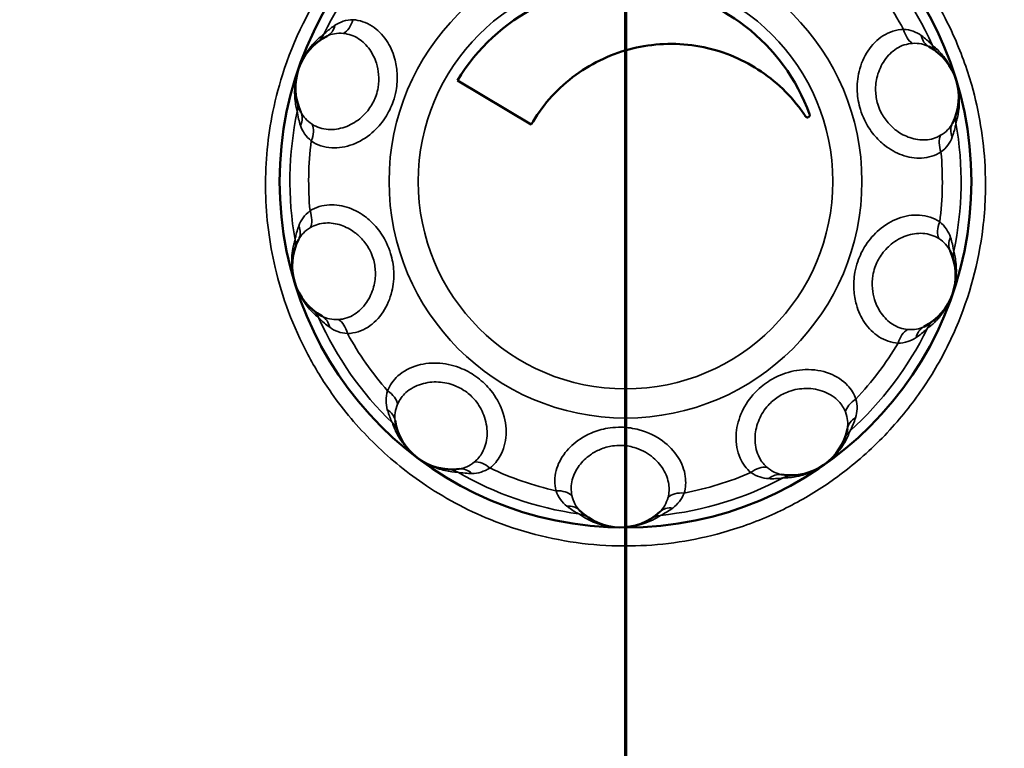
# Model space of a CAD drawing. Header units: inches. Extents: x 0 to 93.5, y 0 to 66.1.
# Tile 55 of 256: x 29.1 to 32.5, y 39.1 to 41.6. Entities that reach past the tile are written whole.
import ezdxf

# ---------------------------------------------------------------- set-up
doc = ezdxf.new("R2010")
doc.units = ezdxf.units.IN
doc.header["$LTSCALE"] = 4
doc.header["$MEASUREMENT"] = 0
for name, color, linetype, lineweight in [('Dimension (ANSI)', 7, 'Continuous', 25), ('Section Line (ANSI)', 7, 'Continuous', 70), ('Visible (ANSI)', 7, 'Continuous', 50), ('Visible Narrow (ANSI)', 7, 'Continuous', 35)]:
    doc.layers.add(name, color=color, linetype=linetype, lineweight=lineweight)
doc.styles.add('Note Text (ANSI)', font='arial.ttf')
doc.dimstyles.new('Default (ANSI)', dxfattribs={"dimscale": 4, "dimtxt": 0.24, "dimasz": 0.098425, "dimexe": 0.125, "dimexo": 0.0625, "dimgap": 0.031496, "dimtad": 0, "dimtih": 1, "dimtoh": 1, "dimrnd": 1e-08, "dimzin": 4, "dimdsep": 46, "dimtxsty": 'Note Text (ANSI)', "dimcen": 0.09, "dimdle": 0.393701, "dimclrd": 256, "dimclre": 256, "dimclrt": 256, "dimadec": 0, "dimazin": 1, "dimtfac": 0.5, "dimtofl": 0, "dimtmove": 0, "dimatfit": 3, "dimfxl": 1, "dimtolj": 1, "dimtzin": 4, "dimlwd": -1, "dimlwe": -1, "dimarcsym": 0})

# ---------------------------------------------------------------- blocks, each defined once
blk = doc.blocks.new('2dTransSection0')
at = {"layer": 'Section Line (ANSI)', "linetype": 'Continuous'}
blk.add_line((7.79815, 12.2311), (7.79815, 6.18903), dxfattribs=at)
blk = doc.blocks.new('*D16')
at = {"layer": 'Defpoints', "color": 0, "transparency": 16777216}
for p in [(15.4446, 45.9182), (30.9951, 45.9182), (21.6498, 28.5826)]:
    blk.add_point(p, dxfattribs=at)
at = {"layer": 'Dimension (ANSI)', "transparency": 16777216}
for p, q in [((30.7451, 45.9182), (14.9446, 45.9182)), ((15.4446, 28.9763), (15.4446, 45.5245)), ((21.3998, 28.5826), (14.9446, 28.5826))]:
    blk.add_line(p, q, dxfattribs=at)
for points in [[(15.379, 45.5245), (15.5102, 45.5245), (15.4446, 45.9182)], [(15.379, 28.9763), (15.5102, 28.9763), (15.4446, 28.5826)]]:
    blk.add_solid(points, dxfattribs=at)
at = {"layer": 'Dimension (ANSI)', "transparency": 16777216, "insert": (14.3376, 35.6778), "char_height": 0.96, "attachment_point": 1, "rotation": 90, "style": 'Note Text (ANSI)'}
blk.add_mtext('\\A1;17.34', dxfattribs=at)

msp = doc.modelspace()

# ---------------------------------------------------------------- linework, layer by layer
at = {"layer": 'Visible (ANSI)'}
msp.add_line((30.6189, 41.4007), (30.87, 41.2498), dxfattribs=at)
for centre, radius in [((31.1926, 37.2174), 8.189), ((31.1926, 37.2174), 6.1811), ((31.1926, 37.2174), 5.8661), ((31.1926, 37.2174), 5.748), ((31.1926, 41.056), 1.1817)]:
    msp.add_circle(centre, radius, dxfattribs=at)
for centre, radius, start, end in [((31.1926, 41.056), 0.6693, 20.0338, 148.9975), ((30.262, 41.3764), 0.1969, 116.8001, 205.195), ((32.1339, 41.3437), 0.1969, 332.8001, 61.195), ((30.2513, 40.7682), 0.1969, 152.8001, 241.195), ((32.1232, 40.7355), 0.1969, 296.8001, 25.195), ((30.6002, 40.2699), 0.1969, 188.8001, 277.195), ((31.7571, 40.2497), 0.1969, 260.8001, 349.195), ((31.1754, 40.0719), 0.1969, 224.8001, 313.195)]:
    msp.add_arc(centre, radius, start, end, dxfattribs=at)
for points, knots in [([(30.87, 41.2498), (30.9045, 41.3098), (30.9534, 41.3668), (31.0699, 41.4563), (31.1375, 41.4888), (31.2711, 41.5248), (31.3461, 41.5306), (31.4919, 41.5115), (31.5628, 41.4866), (31.6828, 41.4174), (31.7398, 41.3685), (31.7926, 41.2998), (31.8002, 41.2891), (31.8074, 41.2782)], [4.225384, 4.225384, 4.225384, 4.225384, 4.752695, 4.752695, 5.280007, 5.280007, 5.809088, 5.809088, 6.338169, 6.338169, 6.867225, 6.867225, 6.961488, 6.961488, 6.961488, 6.961488]), ([(31.8214, 41.2852), (31.8216, 41.2846), (31.8218, 41.2839), (31.8219, 41.2821), (31.8218, 41.2811), (31.8212, 41.2792), (31.8207, 41.2782), (31.8193, 41.2766), (31.8184, 41.276), (31.8175, 41.2755), (31.8167, 41.2751), (31.8156, 41.2748), (31.8135, 41.2746), (31.8125, 41.2748), (31.8106, 41.2754), (31.8097, 41.2759), (31.8083, 41.2771), (31.8078, 41.2776), (31.8074, 41.2782)], [0.09479253, 0.09479253, 0.09479253, 0.09479253, 0.09999306, 0.09999306, 0.1074931, 0.1074931, 0.11534937, 0.11534937, 0.12320565, 0.12320565, 0.12320565, 0.13102169, 0.13102169, 0.13883774, 0.13883774, 0.14646688, 0.14646688, 0.15179259, 0.15179259, 0.15179259, 0.15179259])]:
    msp.add_open_spline(points, degree=3, knots=knots, dxfattribs=at)
at = {"layer": 'Visible Narrow (ANSI)'}
for centre, radius in [((31.1926, 37.2174), 6.3662), ((31.1926, 37.2174), 5.8268), ((31.1926, 37.2174), 5.7874), ((31.1926, 41.056), 1.1817), ((31.1926, 41.056), 0.8076), ((31.1926, 41.056), 0.7083)]:
    msp.add_circle(centre, radius, dxfattribs=at)
for radius, start, end in [(1.1463, 132, 153.9951), (1.1463, 24, 45.9951), (1.0823, 28.667, 41.3281), (1.1463, 168, 189.9951), (1.1463, 348, 9.9951), (1.0823, 172.667, 185.3281), (1.0823, 352.667, 5.3281), (1.1463, 204, 225.9951), (1.0823, 208.667, 221.3281), (1.1463, 312, 333.9951), (1.0823, 316.667, 329.3281), (1.1463, 240, 261.9951), (1.0823, 244.667, 257.3281), (1.0823, 280.667, 293.3281), (1.1463, 276, 297.9951)]:
    msp.add_arc((31.1926, 41.056), radius, start, end, dxfattribs=at)
for centre, major_axis, ratio, start_param, end_param in [((30.2159, 41.6352), (-0.0068, -0.0784), 0.636227, 0.4005, 1.273867), ((30.1377, 41.6224), (0.0355, -0.0703), 0.76281, 0, 0.741967), ((32.1889, 41.6007), (-0.0041, 0.0786), 0.636227, 1.867726, 2.741092), ((30.0916, 41.5931), (0.0487, -0.0619), 0.999197, 0, 0.450797), ((32.2666, 41.5852), (-0.0379, -0.069), 0.76281, 5.541218, 6.283185), ((32.3117, 41.5542), (-0.0508, -0.0602), 0.999197, 5.832388, 6.283185), ((29.9944, 41.3107), (0.0765, 0.0188), 0.999197, 5.832388, 6.283185), ((30.0126, 41.2591), (0.0712, 0.0335), 0.76281, 5.541218, 6.283185), ((32.399, 41.2686), (-0.0758, 0.0215), 0.999197, 0, 0.450797), ((30.0664, 41.2009), (-0.0429, -0.066), 0.636227, 1.867726, 2.741092), ((32.379, 41.2177), (-0.07, 0.036), 0.76281, 0, 0.741967), ((32.3232, 41.1614), (-0.0406, 0.0675), 0.636227, 0.4005, 1.273867), ((30.062, 40.9505), (0.0406, -0.0675), 0.636227, 0.4005, 1.273867), ((30.0062, 40.8942), (0.07, -0.036), 0.76281, 0, 0.741967), ((32.3188, 40.911), (0.0429, 0.066), 0.636227, 1.867726, 2.741092), ((32.3726, 40.8528), (-0.0712, -0.0335), 0.76281, 5.541218, 6.283185), ((29.9862, 40.8433), (0.0758, -0.0215), 0.999197, 0, 0.450797), ((32.3908, 40.8013), (-0.0765, -0.0188), 0.999197, 5.832388, 6.283185), ((30.0735, 40.5577), (0.0508, 0.0602), 0.999197, 5.832388, 6.283185), ((30.1186, 40.5267), (0.0379, 0.069), 0.76281, 5.541218, 6.283185), ((30.1963, 40.5112), (0.0041, -0.0786), 0.636227, 1.867726, 2.741092), ((32.2936, 40.5189), (-0.0487, 0.0619), 0.999197, 0, 0.450797), ((32.1693, 40.4767), (0.0068, 0.0784), 0.636227, 0.4005, 1.273867), ((32.2475, 40.4895), (-0.0355, 0.0703), 0.76281, 0, 0.741967), ((30.3399, 40.3061), (0.0725, -0.0308), 0.636227, 0.4005, 1.273867), ((32.0185, 40.2767), (0.0735, 0.0282), 0.636227, 1.867726, 2.741092), ((30.3279, 40.2278), (0.0778, 0.012), 0.76281, 0, 0.741967), ((30.3416, 40.1748), (0.0739, 0.0272), 0.999197, 0, 0.450797), ((32.0278, 40.198), (-0.0773, 0.0148), 0.76281, 5.541218, 6.283185), ((32.0123, 40.1456), (-0.0729, 0.0297), 0.999197, 5.832388, 6.283185), ((30.7067, 40.0297), (0.0495, -0.0612), 0.636227, 1.867726, 2.741092), ((30.5801, 39.9951), (0.0058, 0.0785), 0.999197, 5.832388, 6.283185), ((30.6347, 39.9965), (-0.0099, 0.0781), 0.76281, 5.541218, 6.283185), ((31.6423, 40.0133), (0.0516, 0.0594), 0.636227, 0.4005, 1.273867), ((31.713, 39.9776), (0.0126, 0.0777), 0.76281, 0, 0.741967), ((31.7676, 39.9743), (-0.003, 0.0787), 0.999197, 0, 0.450797), ((30.9435, 39.9481), (0.0767, 0.0177), 0.636227, 0.4005, 1.273867), ((31.4028, 39.9401), (0.0761, -0.0204), 0.636227, 1.867726, 2.741092), ((30.9798, 39.8777), (0.0559, 0.0555), 0.76281, 0, 0.741967), ((31.364, 39.871), (-0.0539, 0.0574), 0.76281, 5.541218, 6.283185), ((31.022, 39.8429), (0.0438, 0.0654), 0.999197, 0, 0.450797), ((31.3206, 39.8377), (-0.0415, 0.0669), 0.999197, 5.832388, 6.283185)]:
    msp.add_ellipse(centre, major_axis=major_axis, ratio=ratio, start_param=start_param, end_param=end_param, dxfattribs=at)
for points, knots in [([(31.1926, 42.2804), (31.1534, 42.2804), (31.1141, 42.2785), (30.9495, 42.2627), (30.8265, 42.2311), (30.6503, 42.1559), (30.5913, 42.1247), (30.4674, 42.0461), (30.4031, 41.9957), (30.2866, 41.8843), (30.2344, 41.8234), (30.1158, 41.6554), (30.0588, 41.5399), (30.0059, 41.3729), (29.9939, 41.3252), (29.9687, 41.1929), (29.9614, 41.1063), (29.965, 40.9332), (29.976, 40.8467), (30.0196, 40.6608), (30.057, 40.5602), (30.1316, 40.4197), (30.1588, 40.3753), (30.2301, 40.2742), (30.2772, 40.2183), (30.3816, 40.1151), (30.4388, 40.0678), (30.5712, 39.9772), (30.6491, 39.9351), (30.8309, 39.8612), (30.9359, 39.8338), (31.0983, 39.814), (31.153, 39.811), (31.3083, 39.8129), (31.4081, 39.8265), (31.5661, 39.8682), (31.6256, 39.8889), (31.7359, 39.937), (31.7869, 39.9637), (31.8849, 40.024), (31.9316, 40.0576), (32.0281, 40.1376), (32.0766, 40.1852), (32.1618, 40.2835), (32.1997, 40.3346), (32.2669, 40.4417), (32.2962, 40.4976), (32.3683, 40.6648), (32.399, 40.7792), (32.4218, 40.9666), (32.4242, 41.0376), (32.416, 41.2014), (32.4008, 41.2936), (32.3585, 41.4426), (32.3375, 41.5001), (32.2948, 41.5946), (32.2753, 41.6326), (32.2175, 41.7317), (32.1752, 41.7917), (32.0795, 41.904), (32.0263, 41.9563), (31.896, 42.0628), (31.8148, 42.1151), (31.6912, 42.1751), (31.6534, 42.1912), (31.5486, 42.2297), (31.4789, 42.2487), (31.3368, 42.2741), (31.2644, 42.2804), (31.1926, 42.2804)], [-17.524975, -17.524975, -17.524975, -17.524975, -17.27098, -17.27098, -16.455013, -16.455013, -16.01666, -16.01666, -15.469434, -15.469434, -14.922203, -14.922203, -14.031768, -14.031768, -13.682316, -13.682316, -13.067613, -13.067613, -12.452905, -12.452905, -11.709235, -11.709235, -11.349225, -11.349225, -10.854344, -10.854344, -10.359457, -10.359457, -9.782521, -9.782521, -9.080342, -9.080342, -8.729966, -8.729966, -8.080923, -8.080923, -7.674103, -7.674103, -7.293414, -7.293414, -6.912724, -6.912724, -6.456978, -6.456978, -6.02183, -6.02183, -5.586678, -5.586678, -4.751644, -4.751644, -4.249841, -4.249841, -3.582778, -3.582778, -3.152129, -3.152129, -2.851762, -2.851762, -2.344528, -2.344528, -1.837289, -1.837289, -1.200262, -1.200262, -0.930527, -0.930527, -0.465266, -0.465266, 0, 0, 0, 0]), ([(30.1191, 41.1941), (30.1394, 41.1804), (30.1633, 41.1724), (30.2122, 41.1694), (30.2369, 41.1733), (30.2839, 41.191), (30.3062, 41.2041), (30.3435, 41.2361), (30.3588, 41.2535), (30.383, 41.2904), (30.3923, 41.3093), (30.3991, 41.3291), (30.4033, 41.3411), (30.4065, 41.3536), (30.4125, 41.3861), (30.4137, 41.4062), (30.4114, 41.4433), (30.4085, 41.4604), (30.3976, 41.4989), (30.3879, 41.5198), (30.3624, 41.5575), (30.3456, 41.5741), (30.3073, 41.5988), (30.2846, 41.6065), (30.2617, 41.6081)], [0, 0, 0, 0, 0.26322, 0.26322, 0.502487, 0.502487, 0.727149, 0.727149, 0.914202, 0.914202, 1.078428, 1.078428, 1.078428, 1.178453, 1.178453, 1.338493, 1.338493, 1.481238, 1.481238, 1.68324, 1.68324, 1.909325, 1.909325, 2.156856, 2.156856, 2.156856, 2.156856]), ([(30.2617, 41.6081), (30.2502, 41.6077), (30.2391, 41.6059), (30.2186, 41.5995), (30.209, 41.5949), (30.2001, 41.5889)], [0, 0, 0, 0, 0.1484936, 0.1484936, 0.2929962, 0.2929962, 0.2929962, 0.2929962]), ([(30.2001, 41.5889), (30.1949, 41.5854), (30.1899, 41.5818), (30.1798, 41.574), (30.1748, 41.5699), (30.1679, 41.5638), (30.1655, 41.5615), (30.1631, 41.5593), (30.1626, 41.5587), (30.1624, 41.5585)], [0, 0, 0, 0, 0.0854116, 0.0854116, 0.1924208, 0.1924208, 0.2766236, 0.2766236, 0.3292503, 0.3292503, 0.3292503, 0.3292503]), ([(32.1423, 41.5752), (32.1178, 41.5744), (32.0937, 41.5668), (32.0524, 41.5404), (32.0347, 41.5228), (32.0071, 41.4809), (31.9968, 41.4571), (31.9854, 41.4093), (31.9832, 41.3863), (31.9854, 41.3422), (31.989, 41.3214), (31.9951, 41.3014), (31.9988, 41.2892), (32.0035, 41.2772), (32.0178, 41.2474), (32.0287, 41.2305), (32.0523, 41.2018), (32.0647, 41.1897), (32.0961, 41.1649), (32.1163, 41.1537), (32.1591, 41.1382), (32.1823, 41.1346), (32.2279, 41.1371), (32.2508, 41.1443), (32.2703, 41.1565)], [0, 0, 0, 0, 0.26322, 0.26322, 0.502487, 0.502487, 0.727149, 0.727149, 0.914202, 0.914202, 1.078428, 1.078428, 1.078428, 1.178453, 1.178453, 1.338493, 1.338493, 1.481238, 1.481238, 1.68324, 1.68324, 1.909325, 1.909325, 2.156856, 2.156856, 2.156856, 2.156856]), ([(32.2031, 41.5539), (32.1944, 41.5602), (32.185, 41.5651), (32.1647, 41.5722), (32.1537, 41.5744), (32.1423, 41.5752)], [0, 0, 0, 0, 0.1449722, 0.1449722, 0.2929964, 0.2929964, 0.2929964, 0.2929964]), ([(30.1624, 41.5585), (30.1583, 41.5555), (30.154, 41.5522), (30.1454, 41.5448), (30.1409, 41.5408), (30.1327, 41.5326), (30.129, 41.5288), (30.1221, 41.5211), (30.119, 41.5175), (30.1132, 41.5101), (30.1105, 41.5065), (30.1056, 41.4997), (30.1036, 41.4967), (30.0997, 41.4907), (30.098, 41.4879), (30.0947, 41.4822), (30.0932, 41.4796), (30.0903, 41.4742), (30.089, 41.4717), (30.0861, 41.4657), (30.0845, 41.4624), (30.0814, 41.4552), (30.0803, 41.4527), (30.0781, 41.4468), (30.0774, 41.445), (30.0757, 41.4402), (30.0748, 41.4373), (30.0732, 41.4324), (30.0726, 41.4304), (30.0702, 41.4222), (30.0694, 41.4188), (30.0679, 41.4121), (30.0673, 41.4093), (30.0665, 41.4051), (30.0663, 41.4037), (30.066, 41.4023)], [-10.204654, -10.204654, -10.204654, -10.204654, -9.176346, -9.176346, -8.151416, -8.151416, -7.363007, -7.363007, -6.75654, -6.75654, -6.268093, -6.268093, -5.936231, -5.936231, -5.680952, -5.680952, -5.486338, -5.486338, -5.341659, -5.341659, -5.196981, -5.196981, -5.12976, -5.12976, -5.107884, -5.107884, -5.085189, -5.085189, -5.050232, -5.050232, -4.920771, -4.920771, -4.79131, -4.79131, -4.711891, -4.711891, -4.711891, -4.711891]), ([(30.2291, 41.5613), (30.2469, 41.5597), (30.2646, 41.5535), (30.2948, 41.5341), (30.3081, 41.5213), (30.3285, 41.4923), (30.3364, 41.4764), (30.3456, 41.4472), (30.3482, 41.4344), (30.3506, 41.4066), (30.35, 41.3916), (30.3459, 41.3674), (30.3435, 41.3582), (30.3405, 41.3493), (30.3354, 41.3347), (30.3284, 41.3208), (30.3099, 41.2936), (30.298, 41.2809), (30.2691, 41.2575), (30.2517, 41.2478), (30.2149, 41.2349), (30.1955, 41.2321), (30.1571, 41.2346), (30.1382, 41.2407), (30.1223, 41.2511)], [-2.156856, -2.156856, -2.156856, -2.156856, -1.909325, -1.909325, -1.68324, -1.68324, -1.481238, -1.481238, -1.338493, -1.338493, -1.178453, -1.178453, -1.078428, -1.078428, -1.078428, -0.914202, -0.914202, -0.727149, -0.727149, -0.502487, -0.502487, -0.26322, -0.26322, 0, 0, 0, 0]), ([(30.1732, 41.5522), (30.181, 41.5561), (30.1896, 41.5588), (30.2082, 41.5619), (30.2184, 41.5622), (30.2291, 41.5613)], [-0.2929962, -0.2929962, -0.2929962, -0.2929962, -0.1484936, -0.1484936, 0, 0, 0, 0]), ([(32.2398, 41.5222), (32.2396, 41.5223), (32.2393, 41.5227), (32.2362, 41.5258), (32.2298, 41.5323), (32.216, 41.5441), (32.2098, 41.5491), (32.2031, 41.5539)], [0, 0, 0, 0, 0.0407613, 0.0407613, 0.2185119, 0.2185119, 0.329606, 0.329606, 0.329606, 0.329606]), ([(32.2691, 41.2135), (32.2538, 41.2043), (32.2358, 41.1989), (32.2, 41.1969), (32.1817, 41.1995), (32.1482, 41.2108), (32.1324, 41.2191), (32.1078, 41.2373), (32.0982, 41.2462), (32.0799, 41.2672), (32.0716, 41.2797), (32.0607, 41.3017), (32.0572, 41.3105), (32.0544, 41.3195), (32.0499, 41.3343), (32.0474, 41.3497), (32.0464, 41.3825), (32.0485, 41.3998), (32.0582, 41.4358), (32.0666, 41.4538), (32.0888, 41.4859), (32.1028, 41.4995), (32.1353, 41.5201), (32.1542, 41.5263), (32.1732, 41.5273)], [-2.156856, -2.156856, -2.156856, -2.156856, -1.909325, -1.909325, -1.68324, -1.68324, -1.481238, -1.481238, -1.338493, -1.338493, -1.178453, -1.178453, -1.078428, -1.078428, -1.078428, -0.914202, -0.914202, -0.727149, -0.727149, -0.502487, -0.502487, -0.26322, -0.26322, 0, 0, 0, 0]), ([(32.1732, 41.5273), (32.1839, 41.5278), (32.194, 41.5272), (32.2125, 41.5235), (32.221, 41.5204), (32.2287, 41.5162)], [-0.2929964, -0.2929964, -0.2929964, -0.2929964, -0.1449722, -0.1449722, 0, 0, 0, 0]), ([(32.3076, 41.438), (32.3038, 41.4456), (32.3007, 41.4511), (32.2943, 41.4617), (32.2912, 41.4663), (32.2823, 41.4791), (32.277, 41.4857), (32.2601, 41.5049), (32.2497, 41.5143), (32.2398, 41.5222)], [-4.711891, -4.711891, -4.711891, -4.711891, -4.231273, -4.231273, -3.671237, -3.671237, -2.551163, -2.551163, 0, 0, 0, 0]), ([(32.3215, 41.2549), (32.323, 41.2598), (32.3245, 41.265), (32.3271, 41.276), (32.3284, 41.2819), (32.3303, 41.2933), (32.331, 41.2986), (32.3321, 41.3088), (32.3324, 41.3136), (32.3328, 41.323), (32.3329, 41.3275), (32.3328, 41.3359), (32.3327, 41.3395), (32.3323, 41.3466), (32.332, 41.3499), (32.3314, 41.3565), (32.331, 41.3595), (32.3302, 41.3655), (32.3298, 41.3683), (32.3286, 41.3749), (32.328, 41.3784), (32.3262, 41.3862), (32.3256, 41.3888), (32.324, 41.3949), (32.3235, 41.3967), (32.322, 41.4016), (32.3211, 41.4045), (32.3195, 41.4094), (32.3188, 41.4113), (32.3159, 41.4193), (32.3145, 41.4226), (32.3118, 41.4289), (32.3106, 41.4316), (32.3088, 41.4354), (32.3082, 41.4367), (32.3076, 41.438)], [-10.204654, -10.204654, -10.204654, -10.204654, -9.176346, -9.176346, -8.151416, -8.151416, -7.363007, -7.363007, -6.75654, -6.75654, -6.268093, -6.268093, -5.936231, -5.936231, -5.680952, -5.680952, -5.486338, -5.486338, -5.341659, -5.341659, -5.196981, -5.196981, -5.12976, -5.12976, -5.107884, -5.107884, -5.085189, -5.085189, -5.050232, -5.050232, -4.920771, -4.920771, -4.79131, -4.79131, -4.711891, -4.711891, -4.711891, -4.711891]), ([(30.066, 41.4023), (30.0646, 41.3938), (30.0639, 41.3876), (30.0628, 41.3753), (30.0626, 41.3697), (30.0623, 41.3542), (30.0628, 41.3457), (30.0651, 41.3202), (30.068, 41.3066), (30.0714, 41.2943)], [-4.711891, -4.711891, -4.711891, -4.711891, -4.231273, -4.231273, -3.671237, -3.671237, -2.551163, -2.551163, 0, 0, 0, 0]), ([(30.0714, 41.2943), (30.0714, 41.2941), (30.0715, 41.2935), (30.0722, 41.2889), (30.0736, 41.2799), (30.0778, 41.2623), (30.0799, 41.2548), (30.0824, 41.2471)], [0, 0, 0, 0, 0.0440446, 0.0440446, 0.2195824, 0.2195824, 0.3292936, 0.3292936, 0.3292936, 0.3292936]), ([(30.1223, 41.2511), (30.1133, 41.2569), (30.1055, 41.2633), (30.0927, 41.2772), (30.0876, 41.2847), (30.0839, 41.2926)], [-0.2929965, -0.2929965, -0.2929965, -0.2929965, -0.1452419, -0.1452419, 0, 0, 0, 0]), ([(30.0824, 41.2471), (30.0858, 41.2369), (30.0905, 41.2273), (30.1028, 41.2097), (30.1103, 41.2015), (30.1191, 41.1941)], [0, 0, 0, 0, 0.1452419, 0.1452419, 0.2929965, 0.2929965, 0.2929965, 0.2929965]), ([(32.3089, 41.2537), (32.3049, 41.2459), (32.2996, 41.2386), (32.2863, 41.2252), (32.2783, 41.219), (32.2691, 41.2135)], [-0.2929963, -0.2929963, -0.2929963, -0.2929963, -0.1482099, -0.1482099, 0, 0, 0, 0]), ([(32.3088, 41.2082), (32.3103, 41.2123), (32.3117, 41.2164), (32.3153, 41.2277), (32.3171, 41.2346), (32.3196, 41.2453), (32.3204, 41.2494), (32.3213, 41.2536), (32.3214, 41.2546), (32.3215, 41.2549)], [0, 0, 0, 0, 0.0600875, 0.0600875, 0.1712177, 0.1712177, 0.2685361, 0.2685361, 0.3293601, 0.3293601, 0.3293601, 0.3293601]), ([(32.2703, 41.1565), (32.2793, 41.1635), (32.2872, 41.1715), (32.3, 41.1887), (32.3051, 41.1981), (32.3088, 41.2082)], [0, 0, 0, 0, 0.1482099, 0.1482099, 0.2929963, 0.2929963, 0.2929963, 0.2929963]), ([(30.2429, 40.5367), (30.2674, 40.5376), (30.2915, 40.5452), (30.3328, 40.5715), (30.3505, 40.5891), (30.3781, 40.6311), (30.3884, 40.6548), (30.3998, 40.7026), (30.402, 40.7257), (30.3998, 40.7697), (30.3962, 40.7905), (30.3901, 40.8105), (30.3864, 40.8227), (30.3817, 40.8347), (30.3674, 40.8646), (30.3565, 40.8815), (30.3329, 40.9102), (30.3205, 40.9223), (30.2891, 40.947), (30.2689, 40.9582), (30.2261, 40.9737), (30.2029, 40.9773), (30.1573, 40.9748), (30.1344, 40.9677), (30.1149, 40.9555)], [0, 0, 0, 0, 0.26322, 0.26322, 0.502487, 0.502487, 0.727149, 0.727149, 0.914202, 0.914202, 1.078428, 1.078428, 1.078428, 1.178453, 1.178453, 1.338493, 1.338493, 1.481238, 1.481238, 1.68324, 1.68324, 1.909325, 1.909325, 2.156856, 2.156856, 2.156856, 2.156856]), ([(30.1149, 40.9555), (30.1059, 40.9484), (30.098, 40.9404), (30.0852, 40.9232), (30.0801, 40.9138), (30.0764, 40.9038)], [0, 0, 0, 0, 0.1482099, 0.1482099, 0.2929963, 0.2929963, 0.2929963, 0.2929963]), ([(32.2661, 40.9178), (32.2458, 40.9315), (32.2219, 40.9395), (32.173, 40.9425), (32.1483, 40.9387), (32.1013, 40.921), (32.079, 40.9078), (32.0417, 40.8758), (32.0264, 40.8585), (32.0022, 40.8216), (31.9929, 40.8026), (31.9861, 40.7828), (31.9819, 40.7708), (31.9787, 40.7584), (31.9727, 40.7258), (31.9715, 40.7057), (31.9738, 40.6686), (31.9767, 40.6515), (31.9876, 40.613), (31.9973, 40.5921), (32.0228, 40.5544), (32.0396, 40.5378), (32.0779, 40.5131), (32.1006, 40.5054), (32.1235, 40.5038)], [0, 0, 0, 0, 0.26322, 0.26322, 0.502487, 0.502487, 0.727149, 0.727149, 0.914202, 0.914202, 1.078428, 1.078428, 1.078428, 1.178453, 1.178453, 1.338493, 1.338493, 1.481238, 1.481238, 1.68324, 1.68324, 1.909325, 1.909325, 2.156856, 2.156856, 2.156856, 2.156856]), ([(30.0764, 40.9038), (30.0749, 40.8996), (30.0735, 40.8955), (30.0699, 40.8842), (30.0681, 40.8773), (30.0656, 40.8666), (30.0648, 40.8625), (30.0639, 40.8583), (30.0638, 40.8573), (30.0637, 40.857)], [0, 0, 0, 0, 0.0600875, 0.0600875, 0.1712177, 0.1712177, 0.2685361, 0.2685361, 0.3293601, 0.3293601, 0.3293601, 0.3293601]), ([(30.0763, 40.8582), (30.0803, 40.866), (30.0856, 40.8733), (30.0989, 40.8867), (30.1069, 40.8929), (30.1161, 40.8984)], [-0.2929963, -0.2929963, -0.2929963, -0.2929963, -0.1482099, -0.1482099, 0, 0, 0, 0]), ([(30.1161, 40.8984), (30.1314, 40.9077), (30.1494, 40.913), (30.1852, 40.9151), (30.2035, 40.9125), (30.237, 40.9011), (30.2528, 40.8929), (30.2774, 40.8747), (30.287, 40.8658), (30.3053, 40.8447), (30.3136, 40.8322), (30.3245, 40.8103), (30.328, 40.8014), (30.3308, 40.7924), (30.3353, 40.7777), (30.3378, 40.7622), (30.3388, 40.7294), (30.3367, 40.7121), (30.327, 40.6762), (30.3186, 40.6581), (30.2964, 40.6261), (30.2824, 40.6124), (30.2499, 40.5918), (30.231, 40.5857), (30.212, 40.5847)], [-2.156856, -2.156856, -2.156856, -2.156856, -1.909325, -1.909325, -1.68324, -1.68324, -1.481238, -1.481238, -1.338493, -1.338493, -1.178453, -1.178453, -1.078428, -1.078428, -1.078428, -0.914202, -0.914202, -0.727149, -0.727149, -0.502487, -0.502487, -0.26322, -0.26322, 0, 0, 0, 0]), ([(32.3028, 40.8648), (32.2994, 40.875), (32.2947, 40.8846), (32.2824, 40.9023), (32.2749, 40.9105), (32.2661, 40.9178)], [0, 0, 0, 0, 0.1452419, 0.1452419, 0.2929965, 0.2929965, 0.2929965, 0.2929965]), ([(32.1561, 40.5507), (32.1383, 40.5522), (32.1206, 40.5584), (32.0904, 40.5778), (32.0771, 40.5907), (32.0567, 40.6196), (32.0488, 40.6355), (32.0396, 40.6647), (32.037, 40.6775), (32.0346, 40.7053), (32.0352, 40.7203), (32.0393, 40.7445), (32.0417, 40.7537), (32.0447, 40.7626), (32.0498, 40.7772), (32.0568, 40.7912), (32.0753, 40.8183), (32.0872, 40.831), (32.1161, 40.8545), (32.1335, 40.8641), (32.1703, 40.877), (32.1897, 40.8798), (32.2281, 40.8773), (32.247, 40.8712), (32.2629, 40.8609)], [-2.156856, -2.156856, -2.156856, -2.156856, -1.909325, -1.909325, -1.68324, -1.68324, -1.481238, -1.481238, -1.338493, -1.338493, -1.178453, -1.178453, -1.078428, -1.078428, -1.078428, -0.914202, -0.914202, -0.727149, -0.727149, -0.502487, -0.502487, -0.26322, -0.26322, 0, 0, 0, 0]), ([(32.3138, 40.8176), (32.3138, 40.8178), (32.3137, 40.8184), (32.313, 40.823), (32.3116, 40.832), (32.3074, 40.8496), (32.3053, 40.8571), (32.3028, 40.8648)], [0, 0, 0, 0, 0.0440446, 0.0440446, 0.2195824, 0.2195824, 0.3292936, 0.3292936, 0.3292936, 0.3292936]), ([(30.0637, 40.857), (30.0622, 40.8521), (30.0607, 40.847), (30.0581, 40.8359), (30.0568, 40.83), (30.0549, 40.8186), (30.0542, 40.8133), (30.0531, 40.8031), (30.0528, 40.7983), (30.0524, 40.7889), (30.0523, 40.7844), (30.0524, 40.776), (30.0525, 40.7724), (30.0529, 40.7653), (30.0532, 40.762), (30.0538, 40.7555), (30.0542, 40.7524), (30.055, 40.7464), (30.0554, 40.7436), (30.0566, 40.737), (30.0572, 40.7335), (30.059, 40.7258), (30.0596, 40.7231), (30.0612, 40.717), (30.0617, 40.7152), (30.0632, 40.7103), (30.0641, 40.7074), (30.0657, 40.7025), (30.0664, 40.7006), (30.0693, 40.6926), (30.0707, 40.6893), (30.0734, 40.683), (30.0746, 40.6804), (30.0804, 40.6679), (30.084, 40.6616), (30.0909, 40.6503), (30.094, 40.6456), (30.1029, 40.6329), (30.1082, 40.6262), (30.1251, 40.607), (30.1355, 40.5977), (30.1454, 40.5897)], [-10.204654, -10.204654, -10.204654, -10.204654, -9.176346, -9.176346, -8.151416, -8.151416, -7.363007, -7.363007, -6.75654, -6.75654, -6.268093, -6.268093, -5.936231, -5.936231, -5.680952, -5.680952, -5.486338, -5.486338, -5.341659, -5.341659, -5.196981, -5.196981, -5.12976, -5.12976, -5.107884, -5.107884, -5.085189, -5.085189, -5.050232, -5.050232, -4.920771, -4.920771, -4.79131, -4.79131, -4.231273, -4.231273, -3.671237, -3.671237, -2.551163, -2.551163, 0, 0, 0, 0]), ([(32.2629, 40.8609), (32.2719, 40.8551), (32.2797, 40.8486), (32.2925, 40.8347), (32.2976, 40.8272), (32.3013, 40.8193)], [-0.2929965, -0.2929965, -0.2929965, -0.2929965, -0.1452419, -0.1452419, 0, 0, 0, 0]), ([(32.2228, 40.5534), (32.2269, 40.5564), (32.2311, 40.5598), (32.2398, 40.5671), (32.2443, 40.5712), (32.2525, 40.5793), (32.2562, 40.5831), (32.2631, 40.5908), (32.2662, 40.5944), (32.272, 40.6018), (32.2747, 40.6054), (32.2796, 40.6122), (32.2816, 40.6152), (32.2855, 40.6212), (32.2872, 40.6241), (32.2905, 40.6297), (32.292, 40.6324), (32.2949, 40.6377), (32.2962, 40.6403), (32.2991, 40.6462), (32.3007, 40.6495), (32.3038, 40.6568), (32.3049, 40.6593), (32.3071, 40.6652), (32.3078, 40.6669), (32.3095, 40.6717), (32.3104, 40.6746), (32.312, 40.6795), (32.3126, 40.6815), (32.315, 40.6897), (32.3158, 40.6931), (32.3173, 40.6998), (32.3179, 40.7027), (32.3205, 40.7162), (32.3212, 40.7234), (32.3224, 40.7366), (32.3226, 40.7422), (32.3229, 40.7577), (32.3224, 40.7662), (32.3201, 40.7917), (32.3172, 40.8054), (32.3138, 40.8176)], [-10.204654, -10.204654, -10.204654, -10.204654, -9.176346, -9.176346, -8.151416, -8.151416, -7.363007, -7.363007, -6.75654, -6.75654, -6.268093, -6.268093, -5.936231, -5.936231, -5.680952, -5.680952, -5.486338, -5.486338, -5.341659, -5.341659, -5.196981, -5.196981, -5.12976, -5.12976, -5.107884, -5.107884, -5.085189, -5.085189, -5.050232, -5.050232, -4.920771, -4.920771, -4.79131, -4.79131, -4.231273, -4.231273, -3.671237, -3.671237, -2.551163, -2.551163, 0, 0, 0, 0]), ([(30.212, 40.5847), (30.2013, 40.5841), (30.1912, 40.5848), (30.1727, 40.5885), (30.1642, 40.5915), (30.1565, 40.5957)], [-0.2929964, -0.2929964, -0.2929964, -0.2929964, -0.1449722, -0.1449722, 0, 0, 0, 0]), ([(30.1454, 40.5897), (30.1456, 40.5896), (30.1459, 40.5892), (30.149, 40.5861), (30.1554, 40.5797), (30.1692, 40.5678), (30.1754, 40.5629), (30.1821, 40.5581)], [0, 0, 0, 0, 0.0407613, 0.0407613, 0.2185119, 0.2185119, 0.329606, 0.329606, 0.329606, 0.329606]), ([(30.1821, 40.5581), (30.1908, 40.5518), (30.2002, 40.5469), (30.2205, 40.5397), (30.2315, 40.5375), (30.2429, 40.5367)], [0, 0, 0, 0, 0.1449722, 0.1449722, 0.2929964, 0.2929964, 0.2929964, 0.2929964]), ([(32.212, 40.5598), (32.2042, 40.5558), (32.1956, 40.5531), (32.177, 40.55), (32.1668, 40.5497), (32.1561, 40.5507)], [-0.2929962, -0.2929962, -0.2929962, -0.2929962, -0.1484936, -0.1484936, 0, 0, 0, 0]), ([(32.1851, 40.523), (32.1903, 40.5265), (32.1953, 40.5301), (32.2054, 40.5379), (32.2104, 40.5421), (32.2173, 40.5482), (32.2197, 40.5504), (32.2221, 40.5527), (32.2226, 40.5532), (32.2228, 40.5534)], [0, 0, 0, 0, 0.0854116, 0.0854116, 0.1924208, 0.1924208, 0.2766236, 0.2766236, 0.3292503, 0.3292503, 0.3292503, 0.3292503]), ([(32.1235, 40.5038), (32.135, 40.5042), (32.1461, 40.5061), (32.1666, 40.5125), (32.1762, 40.517), (32.1851, 40.523)], [0, 0, 0, 0, 0.1484936, 0.1484936, 0.2929962, 0.2929962, 0.2929962, 0.2929962]), ([(30.7295, 40.0777), (30.7439, 40.0889), (30.7559, 40.1031), (30.7765, 40.1403), (30.7833, 40.1648), (30.7858, 40.2177), (30.7814, 40.2461), (30.7626, 40.2974), (30.7495, 40.321), (30.7199, 40.358), (30.7045, 40.373), (30.6877, 40.3857), (30.671, 40.3983), (30.6529, 40.4087), (30.6093, 40.4271), (30.5839, 40.4332), (30.5325, 40.4374), (30.5072, 40.4349), (30.4573, 40.4212), (30.4338, 40.4085), (30.3997, 40.3776), (30.3875, 40.3603), (30.3798, 40.3412)], [0, 0, 0, 0, 0.196929, 0.196929, 0.447943, 0.447943, 0.6993, 0.6993, 0.914108, 0.914108, 1.079435, 1.079435, 1.079435, 1.243046, 1.243046, 1.454685, 1.454685, 1.678266, 1.678266, 1.937461, 1.937461, 2.15887, 2.15887, 2.15887, 2.15887]), ([(31.9799, 40.3132), (31.9736, 40.3304), (31.9639, 40.3462), (31.9348, 40.3773), (31.9136, 40.3913), (31.8641, 40.41), (31.8357, 40.4146), (31.7812, 40.4126), (31.7547, 40.4074), (31.7103, 40.3907), (31.6913, 40.3807), (31.674, 40.3686), (31.6569, 40.3567), (31.6414, 40.3426), (31.6104, 40.3069), (31.5967, 40.2846), (31.5769, 40.2371), (31.5714, 40.2122), (31.5691, 40.1605), (31.5739, 40.1342), (31.5927, 40.0923), (31.6054, 40.0753), (31.6212, 40.0621)], [0, 0, 0, 0, 0.196929, 0.196929, 0.447943, 0.447943, 0.6993, 0.6993, 0.914108, 0.914108, 1.079435, 1.079435, 1.079435, 1.243046, 1.243046, 1.454685, 1.454685, 1.678266, 1.678266, 1.937461, 1.937461, 2.15887, 2.15887, 2.15887, 2.15887]), ([(30.4143, 40.2958), (30.4205, 40.3105), (30.4303, 40.324), (30.4571, 40.3482), (30.4754, 40.3583), (30.514, 40.3698), (30.5335, 40.3723), (30.5726, 40.3702), (30.5918, 40.3661), (30.6245, 40.3531), (30.638, 40.3455), (30.6503, 40.3362), (30.6628, 40.3268), (30.674, 40.3156), (30.6955, 40.2876), (30.7049, 40.2696), (30.7181, 40.2302), (30.7209, 40.2082), (30.7182, 40.167), (30.7127, 40.1478), (30.6967, 40.1185), (30.6874, 40.1073), (30.6763, 40.0983)], [-2.15887, -2.15887, -2.15887, -2.15887, -1.937461, -1.937461, -1.678266, -1.678266, -1.454685, -1.454685, -1.243046, -1.243046, -1.079435, -1.079435, -1.079435, -0.914108, -0.914108, -0.6993, -0.6993, -0.447943, -0.447943, -0.196929, -0.196929, 0, 0, 0, 0]), ([(30.3798, 40.3412), (30.3766, 40.3301), (30.3749, 40.319), (30.3747, 40.2975), (30.3761, 40.287), (30.379, 40.2768)], [0, 0, 0, 0, 0.1486858, 0.1486858, 0.2929961, 0.2929961, 0.2929961, 0.2929961]), ([(31.6751, 40.0808), (31.663, 40.0913), (31.6532, 40.1048), (31.6385, 40.1377), (31.6345, 40.1583), (31.6354, 40.1985), (31.6392, 40.2178), (31.6532, 40.2544), (31.663, 40.2714), (31.6855, 40.2984), (31.6969, 40.3089), (31.7096, 40.3178), (31.7224, 40.3267), (31.7365, 40.3339), (31.7698, 40.3458), (31.7898, 40.3491), (31.8313, 40.3495), (31.8531, 40.3453), (31.8915, 40.33), (31.908, 40.3189), (31.931, 40.2946), (31.9387, 40.2823), (31.9438, 40.269)], [-2.15887, -2.15887, -2.15887, -2.15887, -1.937461, -1.937461, -1.678266, -1.678266, -1.454685, -1.454685, -1.243046, -1.243046, -1.079435, -1.079435, -1.079435, -0.914108, -0.914108, -0.6993, -0.6993, -0.447943, -0.447943, -0.196929, -0.196929, 0, 0, 0, 0]), ([(30.4057, 40.2398), (30.4044, 40.2485), (30.4044, 40.2574), (30.4072, 40.2761), (30.4101, 40.2859), (30.4143, 40.2958)], [-0.2929961, -0.2929961, -0.2929961, -0.2929961, -0.1486858, -0.1486858, 0, 0, 0, 0]), ([(31.9784, 40.2488), (31.9817, 40.259), (31.9834, 40.2695), (31.984, 40.291), (31.9826, 40.3021), (31.9799, 40.3132)], [0, 0, 0, 0, 0.1447889, 0.1447889, 0.2929963, 0.2929963, 0.2929963, 0.2929963]), ([(30.379, 40.2768), (30.3807, 40.271), (30.3824, 40.2655), (30.3866, 40.2536), (30.3891, 40.2475), (30.3928, 40.2387), (30.3943, 40.2356), (30.3958, 40.2324), (30.3961, 40.2317), (30.3963, 40.2315)], [0, 0, 0, 0, 0.0805575, 0.0805575, 0.1883525, 0.1883525, 0.2750776, 0.2750776, 0.3292808, 0.3292808, 0.3292808, 0.3292808]), ([(31.9438, 40.269), (31.9477, 40.259), (31.9502, 40.2491), (31.9524, 40.2304), (31.9521, 40.2214), (31.9505, 40.2128)], [-0.2929963, -0.2929963, -0.2929963, -0.2929963, -0.1447889, -0.1447889, 0, 0, 0, 0]), ([(30.3963, 40.2315), (30.3979, 40.2266), (30.3998, 40.2216), (30.4041, 40.211), (30.4065, 40.2056), (30.4117, 40.1952), (30.4142, 40.1905), (30.4194, 40.1816), (30.4219, 40.1776), (30.4271, 40.1697), (30.4297, 40.166), (30.4347, 40.1593), (30.4369, 40.1564), (30.4414, 40.1509), (30.4436, 40.1484), (30.4479, 40.1435), (30.45, 40.1413), (30.4542, 40.1369), (30.4562, 40.1348), (30.461, 40.1302), (30.4636, 40.1277), (30.4696, 40.1225), (30.4716, 40.1207), (30.4765, 40.1168), (30.478, 40.1156), (30.482, 40.1125), (30.4845, 40.1107), (30.4887, 40.1077), (30.4904, 40.1065), (30.4974, 40.1017), (30.5004, 40.0999), (30.5064, 40.0964), (30.5089, 40.0949), (30.5125, 40.0929), (30.5138, 40.0922), (30.5151, 40.0916)], [-10.204654, -10.204654, -10.204654, -10.204654, -9.176346, -9.176346, -8.151416, -8.151416, -7.363007, -7.363007, -6.75654, -6.75654, -6.268093, -6.268093, -5.936231, -5.936231, -5.680952, -5.680952, -5.486338, -5.486338, -5.341659, -5.341659, -5.196981, -5.196981, -5.12976, -5.12976, -5.107884, -5.107884, -5.085189, -5.085189, -5.050232, -5.050232, -4.920771, -4.920771, -4.79131, -4.79131, -4.711891, -4.711891, -4.711891, -4.711891]), ([(31.9596, 40.2041), (31.9597, 40.2043), (31.9599, 40.2048), (31.962, 40.2087), (31.9661, 40.2168), (31.9731, 40.2336), (31.9759, 40.241), (31.9784, 40.2488)], [0, 0, 0, 0, 0.0412086, 0.0412086, 0.2184798, 0.2184798, 0.3292744, 0.3292744, 0.3292744, 0.3292744]), ([(31.3929, 39.9923), (31.3982, 40.0105), (31.3995, 40.0299), (31.3938, 40.0711), (31.3854, 40.0935), (31.3591, 40.1348), (31.3411, 40.1541), (31.2965, 40.1867), (31.2693, 40.2001), (31.2199, 40.2135), (31.1989, 40.2166), (31.178, 40.2169), (31.1652, 40.2172), (31.1524, 40.2164), (31.1195, 40.212), (31.0999, 40.2068), (31.0658, 40.1934), (31.0509, 40.1856), (31.0176, 40.1635), (31.0003, 40.1475), (30.9721, 40.1113), (30.9615, 40.0902), (30.9499, 40.046), (30.9496, 40.0222), (30.9552, 40)], [0, 0, 0, 0, 0.203827, 0.203827, 0.437454, 0.437454, 0.670591, 0.670591, 0.9139, 0.9139, 1.07841, 1.07841, 1.07841, 1.178761, 1.178761, 1.339321, 1.339321, 1.477755, 1.477755, 1.683449, 1.683449, 1.910166, 1.910166, 2.15682, 2.15682, 2.15682, 2.15682]), ([(31.9004, 40.1136), (31.9066, 40.1196), (31.9108, 40.1242), (31.9189, 40.1335), (31.9224, 40.1379), (31.9317, 40.1503), (31.9364, 40.1575), (31.9495, 40.1794), (31.9551, 40.1922), (31.9596, 40.2041)], [-4.711891, -4.711891, -4.711891, -4.711891, -4.231273, -4.231273, -3.671237, -3.671237, -2.551163, -2.551163, 0, 0, 0, 0]), ([(31.0098, 39.9835), (31.0057, 40.0009), (31.0062, 40.0195), (31.0152, 40.0542), (31.0234, 40.0708), (31.0447, 40.0995), (31.0577, 40.1122), (31.0827, 40.1298), (31.0938, 40.136), (31.1192, 40.1467), (31.1336, 40.1509), (31.1579, 40.1544), (31.1674, 40.1551), (31.1769, 40.1549), (31.1923, 40.1546), (31.2078, 40.1522), (31.2444, 40.1415), (31.2646, 40.1309), (31.2979, 40.105), (31.3115, 40.0897), (31.3314, 40.0572), (31.3379, 40.0395), (31.3425, 40.0072), (31.3416, 39.992), (31.3378, 39.9777)], [-2.15682, -2.15682, -2.15682, -2.15682, -1.910166, -1.910166, -1.683449, -1.683449, -1.477755, -1.477755, -1.339321, -1.339321, -1.178761, -1.178761, -1.07841, -1.07841, -1.07841, -0.9139, -0.9139, -0.670591, -0.670591, -0.437454, -0.437454, -0.203827, -0.203827, 0, 0, 0, 0]), ([(30.5151, 40.0916), (30.5227, 40.0876), (30.5284, 40.085), (30.5397, 40.0802), (30.545, 40.0782), (30.5597, 40.0732), (30.5679, 40.071), (30.5929, 40.0653), (30.6068, 40.0638), (30.6195, 40.0633)], [-4.711891, -4.711891, -4.711891, -4.711891, -4.231273, -4.231273, -3.671237, -3.671237, -2.551163, -2.551163, 0, 0, 0, 0]), ([(30.6763, 40.0983), (30.668, 40.0915), (30.6593, 40.0861), (30.6422, 40.0782), (30.6336, 40.0757), (30.6249, 40.0746)], [-0.2929962, -0.2929962, -0.2929962, -0.2929962, -0.1444716, -0.1444716, 0, 0, 0, 0]), ([(31.7307, 40.0438), (31.7358, 40.0439), (31.7411, 40.0441), (31.7525, 40.045), (31.7585, 40.0456), (31.7699, 40.0473), (31.7752, 40.0482), (31.7852, 40.0504), (31.7898, 40.0515), (31.7989, 40.0541), (31.8032, 40.0554), (31.8112, 40.0581), (31.8146, 40.0593), (31.8212, 40.0619), (31.8243, 40.0631), (31.8303, 40.0658), (31.8331, 40.0671), (31.8386, 40.0697), (31.8411, 40.071), (31.847, 40.0741), (31.8501, 40.0758), (31.8569, 40.0799), (31.8593, 40.0812), (31.8646, 40.0847), (31.8661, 40.0857), (31.8703, 40.0886), (31.8728, 40.0904), (31.877, 40.0934), (31.8786, 40.0947), (31.8853, 40.0999), (31.888, 40.1022), (31.8932, 40.1068), (31.8953, 40.1087), (31.8984, 40.1116), (31.8994, 40.1126), (31.9004, 40.1136)], [-10.204654, -10.204654, -10.204654, -10.204654, -9.176346, -9.176346, -8.151416, -8.151416, -7.363007, -7.363007, -6.75654, -6.75654, -6.268093, -6.268093, -5.936231, -5.936231, -5.680952, -5.680952, -5.486338, -5.486338, -5.341659, -5.341659, -5.196981, -5.196981, -5.12976, -5.12976, -5.107884, -5.107884, -5.085189, -5.085189, -5.050232, -5.050232, -4.920771, -4.920771, -4.79131, -4.79131, -4.711891, -4.711891, -4.711891, -4.711891]), ([(30.6195, 40.0633), (30.6197, 40.0632), (30.6202, 40.0631), (30.6245, 40.0624), (30.6335, 40.061), (30.6517, 40.0595), (30.6595, 40.0592), (30.6677, 40.0592)], [0, 0, 0, 0, 0.0411267, 0.0411267, 0.218448, 0.218448, 0.3292738, 0.3292738, 0.3292738, 0.3292738]), ([(30.6677, 40.0592), (30.6784, 40.0592), (30.6889, 40.0608), (30.7095, 40.0669), (30.7197, 40.0716), (30.7295, 40.0777)], [0, 0, 0, 0, 0.1444716, 0.1444716, 0.2929962, 0.2929962, 0.2929962, 0.2929962]), ([(31.6212, 40.0621), (31.6308, 40.0556), (31.6408, 40.0506), (31.6612, 40.0438), (31.6716, 40.0418), (31.6823, 40.0414)], [0, 0, 0, 0, 0.1490172, 0.1490172, 0.2929959, 0.2929959, 0.2929959, 0.2929959]), ([(31.7256, 40.0554), (31.717, 40.0568), (31.7085, 40.0596), (31.6916, 40.068), (31.6832, 40.0738), (31.6751, 40.0808)], [-0.2929959, -0.2929959, -0.2929959, -0.2929959, -0.1490172, -0.1490172, 0, 0, 0, 0]), ([(31.6823, 40.0414), (31.6883, 40.0412), (31.6941, 40.0412), (31.7067, 40.0415), (31.7133, 40.0419), (31.7227, 40.0428), (31.7261, 40.0432), (31.7296, 40.0437), (31.7304, 40.0438), (31.7307, 40.0438)], [0, 0, 0, 0, 0.0810895, 0.0810895, 0.1887983, 0.1887983, 0.2752472, 0.2752472, 0.3292777, 0.3292777, 0.3292777, 0.3292777]), ([(30.9552, 40), (30.9591, 39.9893), (30.9642, 39.9793), (30.9766, 39.9618), (30.9839, 39.954), (30.9924, 39.9474)], [0, 0, 0, 0, 0.1474533, 0.1474533, 0.2929967, 0.2929967, 0.2929967, 0.2929967]), ([(31.3539, 39.941), (31.3626, 39.9474), (31.3702, 39.9549), (31.3832, 39.972), (31.3887, 39.9818), (31.3929, 39.9923)], [0, 0, 0, 0, 0.1457993, 0.1457993, 0.2929968, 0.2929968, 0.2929968, 0.2929968]), ([(31.0357, 39.9332), (31.0295, 39.9394), (31.0242, 39.9468), (31.0155, 39.9635), (31.0122, 39.9731), (31.0098, 39.9835)], [-0.2929967, -0.2929967, -0.2929967, -0.2929967, -0.1474533, -0.1474533, 0, 0, 0, 0]), ([(31.3378, 39.9777), (31.3351, 39.9675), (31.3313, 39.9581), (31.3221, 39.9416), (31.3166, 39.9344), (31.3101, 39.9284)], [-0.2929968, -0.2929968, -0.2929968, -0.2929968, -0.1457993, -0.1457993, 0, 0, 0, 0]), ([(30.9924, 39.9474), (30.996, 39.9445), (30.9996, 39.9419), (31.0093, 39.9349), (31.0153, 39.9311), (31.0245, 39.9255), (31.0281, 39.9235), (31.0318, 39.9215), (31.0327, 39.921), (31.033, 39.9209)], [0, 0, 0, 0, 0.061959, 0.061959, 0.1727828, 0.1727828, 0.2691356, 0.2691356, 0.3293561, 0.3293561, 0.3293561, 0.3293561]), ([(31.3124, 39.916), (31.3126, 39.9161), (31.3131, 39.9163), (31.3173, 39.9184), (31.3254, 39.9225), (31.3408, 39.9319), (31.3473, 39.9362), (31.3539, 39.941)], [0, 0, 0, 0, 0.0438137, 0.0438137, 0.2194927, 0.2194927, 0.3292921, 0.3292921, 0.3292921, 0.3292921]), ([(31.033, 39.9209), (31.0372, 39.9179), (31.0416, 39.9149), (31.0513, 39.9089), (31.0565, 39.9059), (31.0668, 39.9006), (31.0716, 39.8983), (31.081, 39.8941), (31.0854, 39.8923), (31.0942, 39.889), (31.0985, 39.8876), (31.1065, 39.8851), (31.11, 39.8841), (31.1169, 39.8823), (31.1201, 39.8815), (31.1265, 39.8801), (31.1295, 39.8795), (31.1355, 39.8784), (31.1383, 39.8779), (31.1449, 39.877), (31.1484, 39.8765), (31.1563, 39.8758), (31.159, 39.8756), (31.1653, 39.8752), (31.1672, 39.8751), (31.1723, 39.875), (31.1753, 39.875), (31.1805, 39.875), (31.1826, 39.8751), (31.1911, 39.8754), (31.1946, 39.8757), (31.2015, 39.8763), (31.2043, 39.8766), (31.218, 39.8783), (31.225, 39.8798), (31.238, 39.8828), (31.2434, 39.8843), (31.2582, 39.8888), (31.2662, 39.8919), (31.2897, 39.902), (31.3018, 39.909), (31.3124, 39.916)], [-10.204654, -10.204654, -10.204654, -10.204654, -9.176346, -9.176346, -8.151416, -8.151416, -7.363007, -7.363007, -6.75654, -6.75654, -6.268093, -6.268093, -5.936231, -5.936231, -5.680952, -5.680952, -5.486338, -5.486338, -5.341659, -5.341659, -5.196981, -5.196981, -5.12976, -5.12976, -5.107884, -5.107884, -5.085189, -5.085189, -5.050232, -5.050232, -4.920771, -4.920771, -4.79131, -4.79131, -4.231273, -4.231273, -3.671237, -3.671237, -2.551163, -2.551163, 0, 0, 0, 0])]:
    msp.add_open_spline(points, degree=3, knots=knots, dxfattribs=at)

# ---------------------------------------------------------------- block references
at = {"layer": 'Section Line (ANSI)', "xscale": 4, "yscale": 4, "zscale": 4}
msp.add_blockref('2dTransSection0', (0, 0), dxfattribs=at)

# ---------------------------------------------------------------- dimensions: what is measured, and where the dimension line sits
at = {"layer": 'Dimension (ANSI)'}
dim = msp.add_linear_dim(base=(15.4446, 45.9182), p1=(21.6498, 28.5826), p2=(30.9951, 45.9182), angle=90, dimstyle='Default (ANSI)', override={"dimgap": 0.031496, "dimtad": 1, "dimtih": 0, "dimtoh": 0, "dimdec": 2, "dimtol": 0, "dimlim": 0, "dimtp": 0, "dimtm": 0, "dimtdec": 2, "dimatfit": 1}, dxfattribs=at)
dim.commit()
dim.dimension.update_dxf_attribs({"geometry": '*D16', "text_midpoint": (15.4446, 37.2504), "dimtype": 160})

doc.saveas('drawing.dxf')
